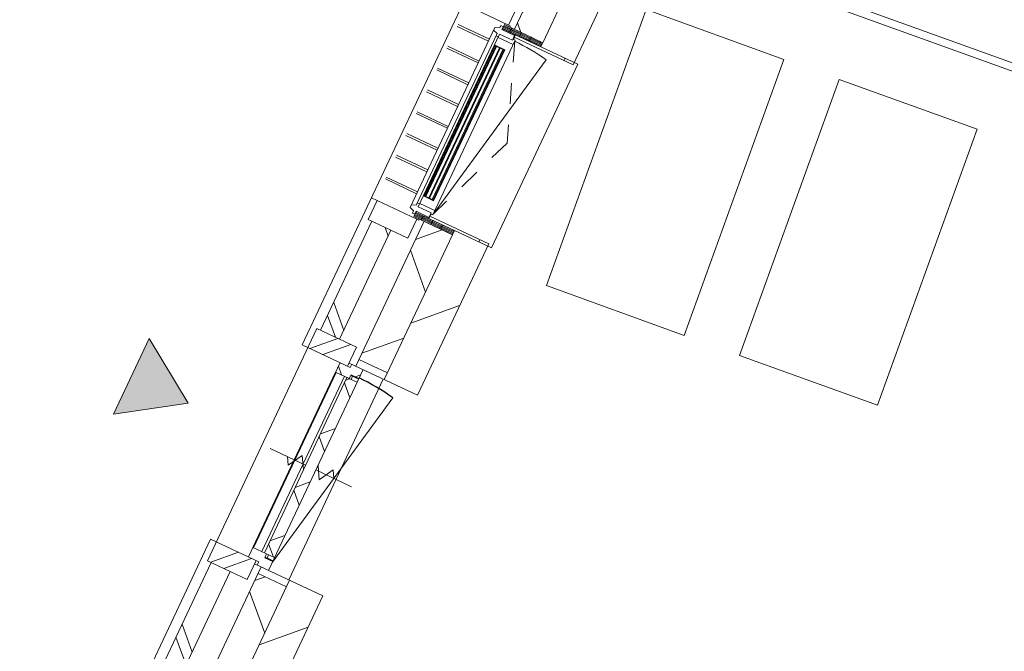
# Model space of a CAD drawing. Header units: metres. Extents: x 136266 to 136452, y 453403 to 453560.
# Tile 69 of 133: x 136392 to 136396.7, y 453494.82 to 453497.83. Entities that reach past the tile are written whole.
import ezdxf

# ---------------------------------------------------------------- set-up
doc = ezdxf.new("R2010")
doc.units = ezdxf.units.M
doc.linetypes.add('GS streep 0_60mm', pattern=[1.2, 0.6, -0.6])
for name, color, linetype, lineweight in [('A-DETL', 90, 'Continuous', 5), ('A-DETL-BEBOUWING', 253, 'Continuous', 9), ('A-DETL-GENF', 92, 'Continuous', 5), ('A-DETL-GENF-4', 252, 'Continuous', 9), ('A-DETL-GENF-5', 250, 'Continuous', 9), ('A-FLOR', 192, 'Continuous', 5), ('A-GENM-1', 8, 'Continuous', 5), ('A-GENM-3', 7, 'GS streep 0_60mm', 5)]:
    doc.layers.add(name, color=color, linetype=linetype, lineweight=lineweight)
pattern_1 = [(44.99999999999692, (0.0001282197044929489, 0.0004414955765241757), (-141.4213562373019, 141.4213562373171), []), (134.9999999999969, (0.0001282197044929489, 0.0004414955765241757), (-141.421356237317, -141.4213562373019), [])]
pattern_2 = [(90, (0, 0), (-400, 2.449293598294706e-14), [])]

# ---------------------------------------------------------------- blocks, each defined once
blk = doc.blocks.new('859-DO-0010 29-09-2022')
at = {"layer": 'A-DETL-BEBOUWING'}
h = blk.add_hatch(dxfattribs=at)
h.set_pattern_fill('FP_725', color=256, angle=44.99999999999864, style=0, pattern_type=2)
h.set_pattern_definition([(314.9999999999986, (109709.978837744, 82714.8608331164), (299.9546965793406, 299.9546965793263), []), (44.99999999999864, (109709.978837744, 82714.8608331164), (-299.9546965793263, 299.9546965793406), [])])
h.paths.add_polyline_path([(109859.9790641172, 77935.18872462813), (109859.9790641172, 78509.92044148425), (109709.9790641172, 78509.92044148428), (109709.9790641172, 77935.18872462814)])
h.paths.add_polyline_path([(109709.9790641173, 79522.92044148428), (109859.9790641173, 79522.92044148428), (109859.9790641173, 80251.9204414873), (109709.9790641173, 80251.9204414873), (109709.9790641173, 79554.47512242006)])
h.paths.add_polyline_path([(109859.9790641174, 81380.92044148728), (109859.9790641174, 82109.92044148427), (109709.9790641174, 82109.9204414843), (109709.9790641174, 81380.9204414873)])
h.paths.add_polyline_path([(109859.9790641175, 83122.9204414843), (109859.9790641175, 83909.92044148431), (109709.9790641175, 83909.92044148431), (109709.9790641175, 83122.92044148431)])
h.paths.add_polyline_path([(109859.9790641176, 84922.9204414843), (109859.9790641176, 85709.92044148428), (109709.9790641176, 85709.92044148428), (109709.9790641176, 84922.92044148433)])
h.paths.add_polyline_path([(109859.9790641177, 86722.92044148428), (109859.9790641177, 87508.6267449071), (109709.9790641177, 87494.53210319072), (109709.9790641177, 86722.9204414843)])
h = blk.add_hatch(dxfattribs=at)
h.set_pattern_fill('FP_100', color=256, angle=44.99999999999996, style=0, pattern_type=2)
h.set_pattern_definition([(44.99999999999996, (1199.999805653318, -5.684341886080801e-13), (-282.8427124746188, 282.8427124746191), [])])
h.paths.add_polyline_path([(110034.9790641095, 78185.18872462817), (110034.9790641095, 78531.92044148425), (109859.9790641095, 78531.92044148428), (109859.9790641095, 78185.18872462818), (109881.0029046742, 78185.18872462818)])
h.paths.add_polyline_path([(110034.9790641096, 79500.92044148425), (110034.9790641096, 80286.92044148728), (109859.9790641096, 80286.92044148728), (109859.9790641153, 79500.92044148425), (109881.0029046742, 79500.92044148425)])
h.paths.add_polyline_path([(109859.9790641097, 81345.92044148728), (110034.9790641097, 81345.92044148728), (110034.9790641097, 82131.9204414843), (109859.9790641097, 82131.9204414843), (109859.9790641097, 81353.14626617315)])
h.paths.add_polyline_path([(110034.9790641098, 83100.92044148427), (110034.9790641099, 83931.92044148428), (109859.9790641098, 83931.9204414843), (109859.9790641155, 83100.92044148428), (109881.0029046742, 83100.92044148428)])
h.paths.add_polyline_path([(110034.9790641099, 84900.92044148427), (110034.9790641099, 85731.92044148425), (109859.9790641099, 85731.92044148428), (109859.9790641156, 84900.9204414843), (109881.0029046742, 84900.9204414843)])
h.paths.add_polyline_path([(110034.97906411, 86700.92044148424), (110034.97906411, 87374.40975242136), (109859.97906411, 87357.96600375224), (109859.9790641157, 86700.92044148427), (109881.0029046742, 86700.92044148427)])
h = blk.add_hatch(dxfattribs=at)
h.set_pattern_fill('FP_1077', color=256, angle=44.99999999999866, style=0, pattern_type=2)
h.set_pattern_definition([(314.9999999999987, (109484.9788741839, 81832.04508787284), (282.8427124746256, 282.8427124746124), []), (314.9999999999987, (109484.9788741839, 80632.04528221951), (282.8427124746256, 282.8427124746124), [])])
h.paths.add_polyline_path([(109484.9790641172, 78060.17044149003), (109584.9790641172, 78060.17044149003), (109584.9790641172, 78403.74999999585), (109484.9790641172, 78403.74999999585), (109484.9790641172, 78205.47176460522)])
h.paths.add_polyline_path([(109584.9790641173, 79628.74999999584), (109584.9790641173, 80203.92044148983), (109484.9790641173, 80203.92044148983), (109484.9790641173, 79628.74999999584), (109534.9790641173, 79628.74999999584)])
h.paths.add_polyline_path([(109584.9790641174, 81428.92044148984), (109584.9790641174, 82003.92044148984), (109484.9790641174, 82003.92044148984), (109484.9790641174, 81428.92044148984), (109534.9790641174, 81428.92044148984)])
h.paths.add_polyline_path([(109534.9790641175, 83228.92044148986), (109584.9790641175, 83228.92044148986), (109584.9790641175, 83803.92044148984), (109484.9790641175, 83803.92044148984), (109484.9790641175, 83228.92044148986)])
h.paths.add_polyline_path([(109484.9790641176, 85028.92044148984), (109584.9790641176, 85028.92044148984), (109584.9790641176, 85603.92044149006), (109484.9790641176, 85603.92044149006), (109484.9790641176, 85400.15633961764)])
h = blk.add_hatch(dxfattribs=at)
h.set_pattern_fill('FP_418', color=256, style=0, pattern_type=2)
h.set_pattern_definition([(180, (109861.5030000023, 83074.15200085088), (-6.221205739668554e-15, -50.8), [50.8, 0, 0, 0]), (180, (109861.5030000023, 83079.2320008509), (-6.221205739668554e-15, -50.8), [50.8, 0, 0, 0]), (180, (109861.5030000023, 83084.31200085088), (-6.221205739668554e-15, -50.8), [50.8, 0, 0, 0]), (180, (109861.5030000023, 83089.3920008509), (-6.221205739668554e-15, -50.8), [50.8, 0, 0, 0]), (180, (109861.5030000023, 83094.47200085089), (-6.221205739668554e-15, -50.8), [50.8, 0, 0, 0]), (180, (109861.5030000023, 83099.55200085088), (-6.221205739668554e-15, -50.8), [50.8, 0, 0, 0]), (180, (109861.5030000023, 83104.63200085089), (-6.221205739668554e-15, -50.8), [50.8, 0, 0, 0]), (180, (109861.5030000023, 83109.71200085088), (-6.221205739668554e-15, -50.8), [50.8, 0, 0, 0]), (180, (109861.5030000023, 83114.7920008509), (-6.221205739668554e-15, -50.8), [50.8, 0, 0, 0]), (180, (109861.5030000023, 83119.87200085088), (-6.221205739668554e-15, -50.8), [50.8, 0, 0, 0])])
h.paths.add_polyline_path([(109859.979064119, 83100.92044147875), (109859.979064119, 83122.92044147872), (109656.979064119, 83122.92044147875), (109656.979064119, 83100.92044147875)])
h = blk.add_hatch(dxfattribs=at)
h.set_pattern_fill('FP_1488', color=256, style=0, pattern_type=2)
h.set_pattern_definition(pattern_2)
h.paths.add_polyline_path([(110034.9790641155, 83088.42044148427), (110034.9790641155, 83100.92044148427), (109724.9790641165, 83100.9204414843), (109724.9790641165, 83088.4204414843), (109881.0029046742, 83088.4204414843)])
for points in [[(109667.4536763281, 82220.9204414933), (109667.4536763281, 83011.92044149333), (109663.4536763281, 83011.92044149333), (109663.4536763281, 82220.9204414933)], [(109686.4536763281, 82220.9204414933), (109686.4536763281, 83011.92044149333), (109682.4536763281, 83011.92044149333), (109682.4536763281, 82220.9204414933)], [(109705.4536763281, 82220.9204414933), (109705.4536763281, 83011.92044149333), (109701.4536763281, 83011.92044149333), (109701.4536763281, 82220.9204414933)]]:
    blk.add_hatch(color=256, dxfattribs=at).paths.add_polyline_path(points)
h = blk.add_hatch(dxfattribs=at)
h.set_pattern_fill('FP_690', color=256, angle=-90.0000000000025, style=0, pattern_type=2)
h.set_pattern_definition([(179.9999999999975, (109861.5026226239, 82158.68803049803), (2.219022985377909e-12, 50.80000000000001), [50.80000000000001, 0, 0, 0]), (179.9999999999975, (109861.5026226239, 82153.60803049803), (2.219022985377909e-12, 50.80000000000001), [50.80000000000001, 0, 0, 0]), (179.9999999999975, (109861.5026226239, 82148.52803049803), (2.219022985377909e-12, 50.80000000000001), [50.80000000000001, 0, 0, 0]), (179.9999999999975, (109861.5026226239, 82143.44803049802), (2.219022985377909e-12, 50.80000000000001), [50.80000000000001, 0, 0, 0]), (179.9999999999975, (109861.5026226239, 82138.36803049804), (2.219022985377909e-12, 50.80000000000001), [50.80000000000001, 0, 0, 0]), (179.9999999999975, (109861.5026226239, 82133.28803049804), (2.219022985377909e-12, 50.80000000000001), [50.80000000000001, 0, 0, 0]), (179.9999999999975, (109861.5026226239, 82128.20803049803), (2.219022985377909e-12, 50.80000000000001), [50.80000000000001, 0, 0, 0]), (179.9999999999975, (109861.5026226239, 82123.12803049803), (2.219022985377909e-12, 50.80000000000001), [50.80000000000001, 0, 0, 0]), (179.9999999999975, (109861.5026226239, 82118.04803049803), (2.219022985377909e-12, 50.80000000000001), [50.80000000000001, 0, 0, 0]), (179.9999999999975, (109861.5026226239, 82112.96803049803), (2.219022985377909e-12, 50.80000000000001), [50.80000000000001, 0, 0, 0])])
h.paths.add_polyline_path([(109656.9790641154, 82109.92044148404), (109859.9790641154, 82109.92044148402), (109859.9790641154, 82131.92044148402), (109656.9790641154, 82131.92044148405)])
h = blk.add_hatch(dxfattribs=at)
h.set_pattern_fill('FP_1487', color=256, style=0, pattern_type=2)
h.set_pattern_definition(pattern_2)
h.paths.add_polyline_path([(110034.9790641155, 82131.92044148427), (110034.9790641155, 82144.42044148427), (109724.9790641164, 82144.42044148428), (109724.9790641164, 82131.92044148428), (109881.0029046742, 82131.92044148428)])
h = blk.add_hatch(dxfattribs=at)
h.set_pattern_fill('FP_1081', color=256, angle=180, style=0, pattern_type=2)
h.set_pattern_definition([(44.99999999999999, (6.411726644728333e-05, 0.0004414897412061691), (-282.842712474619, 282.842712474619), []), (44.99999999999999, (1200.000064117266, 0.0004414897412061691), (-282.842712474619, 282.842712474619), [])])
h.paths.add_polyline_path([(109674.9790641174, 81328.92044148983), (109674.9790641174, 81428.92044148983), (109464.9790641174, 81428.92044148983), (109464.9790641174, 81328.92044148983)])
h = blk.add_hatch(dxfattribs=at)
h.set_pattern_fill('FP_1355', color=256, angle=-90.00000000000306, style=0, pattern_type=2)
h.set_pattern_definition(pattern_1)
h.paths.add_polyline_path([(109706.958128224, 81278.9204414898), (109706.958128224, 81298.92044148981), (109748.9581282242, 81298.92044148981), (109748.9581282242, 81345.9204414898), (109688.958128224, 81345.9204414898), (109688.958128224, 81328.92044148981), (109634.9581282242, 81328.92044148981), (109634.9581282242, 81278.92044148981)])
h = blk.add_hatch(dxfattribs=at)
h.set_pattern_fill('FP_1356', color=256, angle=-90.00000000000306, style=0, pattern_type=2)
h.set_pattern_definition([(44.99999999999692, (0.0001282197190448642, 0.0004414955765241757), (-141.4213562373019, 141.4213562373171), []), (134.9999999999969, (0.0001282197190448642, 0.0004414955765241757), (-141.421356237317, -141.4213562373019), [])])
h.paths.add_polyline_path([(109748.9581282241, 80353.92044148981), (109748.9581282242, 81278.92044148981), (109694.9581282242, 81278.92044148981), (109694.9581282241, 80353.92044148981)])
h = blk.add_hatch(dxfattribs=at)
h.set_pattern_fill('FP_1355', color=256, angle=-90.00000000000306, style=0, pattern_type=2)
h.set_pattern_definition(pattern_1)
h.paths.add_polyline_path([(109688.958128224, 80286.92044148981), (109748.9581282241, 80286.92044148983), (109748.9581282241, 80333.9204414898), (109706.958128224, 80333.92044148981), (109706.958128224, 80353.92044148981), (109634.9581282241, 80353.92044148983), (109634.9581282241, 80303.92044148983), (109688.958128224, 80303.92044148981)])
h = blk.add_hatch(dxfattribs=at)
h.set_pattern_fill('FP_1080', color=256, angle=180, style=0, pattern_type=2)
h.set_pattern_definition([(44.99999999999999, (6.411719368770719e-05, 0.0004414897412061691), (-282.842712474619, 282.842712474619), []), (44.99999999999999, (1200.000064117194, 0.0004414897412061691), (-282.842712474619, 282.842712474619), [])])
h.paths.add_polyline_path([(109674.9790641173, 80203.92044148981), (109674.9790641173, 80303.92044148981), (109464.9790641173, 80303.92044148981), (109464.9790641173, 80203.92044148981)])
at = {"layer": 'A-DETL-GENF'}
blk.add_hatch(color=256, dxfattribs=at).paths.add_polyline_path([(108761.194612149, 81044.99060190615), (108761.194612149, 80644.99060190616), (109061.194612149, 80844.99060190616)])
blk.add_arc((109748.958128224, 80330.92044148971), 970.9999999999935, 78.9999999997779, 90)
at = {"layer": 'A-DETL'}
blk.add_line((114753.8002135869, 84256.27654235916), (111169.5884550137, 83919.48867187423), dxfattribs=at)
at = {"layer": 'A-DETL-BEBOUWING'}
for p, q in [((109434.9674984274, 87744.93217900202), (109434.9674984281, 81328.92044149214)), ((116772.5232516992, 84408.29921004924), (110023.569340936, 83774.13862783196)), ((110034.9790641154, 83088.42044148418), (110034.9790641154, 83944.42044148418)), ((109709.9790641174, 83909.92044148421), (109709.9790641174, 83122.92044148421)), ((109859.9790641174, 83122.9204414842), (109859.9790641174, 83909.92044148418)), ((109674.9790641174, 83128.92044148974), (109674.9790641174, 83228.92044148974)), ((109674.9790641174, 83128.92044148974), (109434.9790641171, 83128.92044149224)), ((109656.9790641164, 83100.92044148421), (109656.9790641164, 83095.92044149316)), ((109674.9965887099, 83128.92044149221), (109684.9674984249, 83128.92044149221)), ((109684.9674984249, 83128.92044149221), (109684.9674984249, 83122.9204414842)), ((109720.4790641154, 83095.92044149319), (109720.4790641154, 83100.92044148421)), ((109724.9790641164, 83100.9204414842), (109724.9790641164, 83088.4204414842)), ((110054.9790641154, 83100.92044148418), (109859.9790641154, 83100.9204414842)), ((110054.9790641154, 83100.92044148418), (110054.9790641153, 82131.92044148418)), ((109724.9790641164, 83088.4204414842), (110034.9790641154, 83088.42044148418)), ((109725.4790641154, 83076.92044149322), (109725.4790641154, 83088.42044148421)), ((109621.453676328, 83028.92044149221), (109456.8932567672, 83028.92044149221)), ((109621.453676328, 83018.92044149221), (109456.8932567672, 83018.92044149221)), ((109621.453676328, 82913.92044149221), (109456.8932567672, 82913.92044149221)), ((109621.453676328, 82903.92044149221), (109456.8932567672, 82903.92044149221)), ((109621.453676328, 82798.92044149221), (109456.8932567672, 82798.92044149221)), ((109621.453676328, 82788.92044149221), (109456.8932567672, 82788.92044149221)), ((109621.453676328, 82683.92044149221), (109456.8932567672, 82683.92044149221)), ((109621.453676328, 82673.92044149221), (109456.8932567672, 82673.92044149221)), ((109621.453676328, 82568.92044149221), (109456.8932567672, 82568.92044149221)), ((109621.453676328, 82558.92044149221), (109456.8932567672, 82558.92044149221)), ((109621.453676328, 82453.9204414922), (109456.8932567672, 82453.92044149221)), ((109621.453676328, 82443.9204414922), (109456.8932567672, 82443.92044149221)), ((109621.453676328, 82338.9204414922), (109456.8932567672, 82338.92044149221)), ((109621.453676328, 82328.9204414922), (109456.8932567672, 82328.92044149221)), ((109621.453676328, 82223.9204414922), (109456.8932567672, 82223.9204414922)), ((109621.453676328, 82213.9204414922), (109456.8932567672, 82213.9204414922)), ((109725.4790641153, 82144.42044148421), (109725.4790641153, 82155.9204414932)), ((109656.9790641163, 82136.92044149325), (109656.9790641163, 82131.9204414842)), ((109684.9674984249, 82109.92044148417), (109684.9674984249, 82103.9204414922)), ((109709.9790641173, 82109.9204414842), (109709.9790641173, 81345.9204414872)), ((109720.4790641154, 82131.9204414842), (109720.4790641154, 82136.92044149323)), ((110034.9790641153, 82144.42044148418), (109724.9790641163, 82144.4204414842)), ((109724.9790641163, 82144.4204414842), (109724.9790641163, 82131.9204414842)), ((110054.9790641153, 82131.92044148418), (109859.9790641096, 82131.9204414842)), ((109859.9790641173, 82109.92044148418), (109859.9790641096, 81345.92044148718)), ((110034.9790641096, 81345.92044148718), (110034.9790641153, 82144.42044148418)), ((109434.9790641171, 82103.92044149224), (109674.9790641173, 82103.92044148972)), ((109464.9790641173, 82103.92044148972), (109464.9790641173, 82003.92044148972)), ((109674.9790641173, 82003.92044148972), (109674.9790641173, 82103.92044148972)), ((109684.9674984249, 82103.9204414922), (109674.9965887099, 82103.9204414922)), ((109464.9790641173, 82003.92044148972), (109674.9790641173, 82003.92044148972)), ((109484.9273991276, 82003.92044149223), (109484.9273991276, 81428.92044149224)), ((109484.9790641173, 82003.92044148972), (109484.9790641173, 81428.92044148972)), ((109584.9790641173, 81428.92044148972), (109584.9790641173, 82003.92044148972)), ((109464.9790641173, 81428.92044148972), (109464.9790641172, 80203.92044148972)), ((109674.9790641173, 81428.92044148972), (109464.9790641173, 81428.92044148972)), ((109674.9790641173, 81328.92044148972), (109674.9790641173, 81428.92044148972)), ((109709.9790641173, 81380.9204414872), (109859.9790641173, 81380.92044148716)), ((109859.9790641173, 81380.92044148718), (109709.9790641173, 81380.9204414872)), ((109688.9581282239, 81328.92044148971), (109434.9790641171, 81328.92044149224)), ((109634.9581282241, 81328.92044148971), (109634.958128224, 80303.92044148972)), ((109674.9790641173, 81345.92044148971), (110034.9790641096, 81345.92044148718)), ((109688.9581282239, 81345.92044148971), (109688.9581282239, 81328.92044148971)), ((109748.958128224, 80286.92044148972), (109748.9581282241, 81345.92044148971)), ((109634.9581282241, 81278.92044148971), (109706.9581282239, 81278.92044148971)), ((109634.9790641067, 81278.92044148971), (109634.9790641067, 80353.92044148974)), ((109637.3719038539, 81278.92044148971), (109637.3719038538, 80353.92044148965)), ((109681.5931209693, 80353.92044148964), (109681.5931209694, 81278.92044148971)), ((109694.9581282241, 81278.92044148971), (109694.958128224, 80353.92044148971)), ((109748.9581282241, 81278.9204414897), (109694.9581282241, 81278.92044148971)), ((109706.9581282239, 81278.92044148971), (109706.9581282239, 81298.92044148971)), ((109706.9581282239, 81298.92044148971), (109748.9581282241, 81298.92044148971)), ((109748.9581282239, 81295.92044148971), (109706.9581282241, 81295.92044148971)), ((109716.9581282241, 81295.92044148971), (109716.9581282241, 81278.92044148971)), ((109748.958128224, 80330.92044148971), (109934.2336627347, 81284.08043661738)), ((109748.958128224, 80353.92044148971), (109634.958128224, 80353.92044148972)), ((109706.9581282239, 80333.92044148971), (109706.9581282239, 80353.92044148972)), ((109706.958128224, 80336.92044148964), (109748.9581282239, 80336.92044148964)), ((109748.958128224, 80333.92044148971), (109706.9581282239, 80333.92044148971)), ((109716.958128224, 80353.92044148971), (109716.958128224, 80336.92044148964)), ((109434.9674984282, 80303.92044149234), (109434.9674984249, 78503.92044149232)), ((109434.9790641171, 80303.92044149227), (109688.9581282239, 80303.92044148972)), ((109674.9790641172, 80203.92044148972), (109674.9790641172, 80303.92044148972)), ((109674.9790641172, 80286.92044148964), (110034.9790641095, 80286.92044148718)), ((109688.9581282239, 80303.92044148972), (109688.9581282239, 80286.92044148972)), ((109709.9790641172, 80286.9204414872), (109709.9790641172, 79522.92044148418)), ((109859.9790641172, 79522.92044148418), (109859.9790641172, 80286.9204414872)), ((110034.9790641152, 79488.42044148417), (110034.9790641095, 80286.92044148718)), ((109859.9790641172, 80251.92044148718), (109709.9790641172, 80251.92044148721)), ((109709.9790641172, 80251.92044148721), (109859.9790641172, 80251.9204414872)), ((109464.9790641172, 80203.92044148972), (109674.9790641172, 80203.92044148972)), ((109484.9273991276, 80203.92044148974), (109484.9273991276, 79628.7499999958)), ((109484.9790641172, 80203.92044148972), (109484.9790641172, 79628.74999999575)), ((109584.9790641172, 79628.74999999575), (109584.9790641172, 80203.92044148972))]:
    blk.add_line(p, q, dxfattribs=at)
at = {"layer": 'A-DETL-GENF'}
for p, q in [((109061.1946121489, 80844.99060190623), (108761.1946121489, 81044.99060190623)), ((108761.1946121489, 81044.99060190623), (108761.1946121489, 80644.99060190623)), ((108761.1946121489, 80644.99060190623), (109061.1946121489, 80844.99060190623))]:
    blk.add_line(p, q, dxfattribs=at)
at = {"layer": 'A-DETL-GENF-4'}
for p, q in [((109859.9790641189, 83122.92044147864), (109656.9790641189, 83122.92044147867)), ((109656.9790641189, 83122.92044147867), (109656.9790641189, 83100.92044147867)), ((109656.9790641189, 83100.92044147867), (109859.9790641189, 83100.92044147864)), ((109859.9790641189, 83100.92044147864), (109859.9790641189, 83122.92044147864)), ((109656.9790641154, 82109.92044148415), (109656.9790641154, 82131.92044148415)), ((109656.9790641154, 82131.92044148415), (109859.9790641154, 82131.92044148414)), ((109859.9790641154, 82109.92044148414), (109656.9790641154, 82109.92044148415)), ((109859.9790641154, 82131.92044148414), (109859.9790641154, 82109.92044148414)), ((109619.8987336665, 80781.06241290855), (109660.7224914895, 80851.77123561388)), ((109694.9581282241, 80792.47337336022), (109660.7224914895, 80851.77123561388)), ((109783.1937649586, 80781.06241290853), (109748.9581282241, 80840.36027516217)), ((109783.1937649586, 80781.06241290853), (109824.0175227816, 80851.77123561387)), ((109844.4299373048, 80816.41589655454), (109824.0175227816, 80851.77123561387)), ((109506.9581282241, 80816.41589655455), (109694.9581282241, 80816.41589655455)), ((109619.8987336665, 80781.06241290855), (109599.486854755, 80816.4168242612)), ((109748.9581282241, 80816.41589655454), (109936.9581282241, 80816.41589655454))]:
    blk.add_line(p, q, dxfattribs=at)
at = {"layer": 'A-DETL-GENF-5'}
for p, q in [((111213.7665779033, 83567.17397470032), (111910.6966420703, 83632.66050507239)), ((111910.6966420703, 83632.66050507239), (112041.6697028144, 82238.80037673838)), ((111344.7396386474, 82173.3138463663), (111213.7665779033, 83567.17397470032)), ((110238.0644880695, 83475.49283217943), (110934.9945522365, 83540.9793625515)), ((110934.9945522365, 83540.9793625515), (111065.9676129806, 82147.11923421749)), ((110369.0375488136, 82081.63270384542), (110238.0644880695, 83475.49283217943)), ((112041.6697028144, 82238.80037673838), (111344.7396386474, 82173.3138463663)), ((111065.9676129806, 82147.11923421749), (110369.0375488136, 82081.63270384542))]:
    blk.add_line(p, q, dxfattribs=at)
at = {"layer": 'A-FLOR'}
blk.add_line((109854.9790641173, 81345.92044148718), (109854.9790641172, 80286.92044148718), dxfattribs=at)
at = {"layer": 'A-GENM-1'}
for p, q in [((109643.453676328, 83098.92044149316), (109621.453676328, 83090.92044149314)), ((109655.453676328, 83110.92044149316), (109643.453676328, 83110.92044149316)), ((109643.453676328, 83110.92044149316), (109643.453676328, 83098.92044149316)), ((109655.453676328, 83095.92044149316), (109655.453676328, 83110.92044149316)), ((109723.453676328, 83095.92044149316), (109655.453676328, 83095.92044149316)), ((109723.453676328, 83071.92044149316), (109723.453676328, 83095.92044149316)), ((109621.453676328, 83090.92044149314), (109621.453676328, 82141.92044149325)), ((109621.453676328, 83076.92044149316), (109643.453676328, 83068.92044149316)), ((109643.453676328, 83068.92044149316), (109643.453676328, 82163.92044149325)), ((109643.453676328, 83056.92044149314), (109655.453676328, 83056.92044149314)), ((109655.453676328, 83071.92044149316), (109723.453676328, 83071.92044149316)), ((109655.453676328, 83071.92044149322), (109655.453676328, 82160.9204414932)), ((109655.453676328, 83054.42044149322), (109735.453676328, 83054.42044149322)), ((109735.453676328, 83076.92044149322), (109723.453676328, 83076.92044149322)), ((109735.453676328, 82155.9204414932), (109735.453676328, 83076.92044149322)), ((109735.453676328, 82160.9204414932), (109909.280671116, 83055.18280561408)), ((109659.453676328, 83014.92044149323), (109659.453676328, 82217.9204414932)), ((109659.453676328, 83014.92044149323), (109709.453676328, 83014.92044149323)), ((109709.453676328, 83014.92044149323), (109659.453676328, 83011.92044149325)), ((109659.453676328, 83014.92044149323), (109709.453676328, 83011.92044149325)), ((109709.453676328, 83011.92044149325), (109659.453676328, 83011.92044149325)), ((109663.453676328, 83011.92044149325), (109663.453676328, 82220.9204414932)), ((109667.453676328, 82220.9204414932), (109667.453676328, 83011.92044149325)), ((109682.453676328, 83011.92044149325), (109682.453676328, 82220.9204414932)), ((109686.453676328, 82220.9204414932), (109686.453676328, 83011.92044149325)), ((109701.453676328, 83011.92044149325), (109701.453676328, 82220.9204414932)), ((109705.453676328, 83011.92044149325), (109705.453676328, 82220.9204414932)), ((109709.453676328, 82217.9204414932), (109709.453676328, 83014.92044149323)), ((109709.453676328, 82220.9204414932), (109659.453676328, 82220.9204414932)), ((109709.453676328, 82220.9204414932), (109659.453676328, 82217.9204414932)), ((109659.453676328, 82220.9204414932), (109709.453676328, 82217.9204414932)), ((109659.453676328, 82217.9204414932), (109709.453676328, 82217.9204414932)), ((109643.453676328, 82163.92044149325), (109621.453676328, 82155.92044149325)), ((109655.453676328, 82175.92044149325), (109643.453676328, 82175.92044149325)), ((109655.453676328, 82178.42044149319), (109735.453676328, 82178.42044149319)), ((109723.453676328, 82160.92044149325), (109655.453676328, 82160.92044149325)), ((109723.453676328, 82136.92044149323), (109723.453676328, 82160.92044149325)), ((109723.453676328, 82155.9204414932), (109735.453676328, 82155.9204414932)), ((109621.453676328, 82141.92044149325), (109643.453676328, 82133.92044149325)), ((109643.453676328, 82133.92044149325), (109643.453676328, 82121.92044149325)), ((109643.453676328, 82121.92044149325), (109655.453676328, 82121.92044149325)), ((109655.453676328, 82121.92044149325), (109655.453676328, 82136.92044149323)), ((109655.453676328, 82136.92044149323), (109723.453676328, 82136.92044149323))]:
    blk.add_line(p, q, dxfattribs=at)
blk.add_arc((109735.453676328, 82160.92044149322), 911.0000000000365, 78.9999999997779, 90, dxfattribs=at)
at = {"layer": 'A-GENM-3'}
for p, q in [((109735.453676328, 83071.92044149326), (109909.280671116, 82616.42044149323)), ((109909.280671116, 82616.42044149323), (109735.453676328, 82160.9204414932))]:
    blk.add_line(p, q, dxfattribs=at)

msp = doc.modelspace()

# ---------------------------------------------------------------- block references
at = {"xscale": 0.001, "yscale": 0.001, "zscale": 0.001, "rotation": 334.7650131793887}
msp.add_blockref('859-DO-0010 29-09-2022', (136259.6791283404, 453469.3710543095), dxfattribs=at)

doc.saveas('drawing.dxf')
